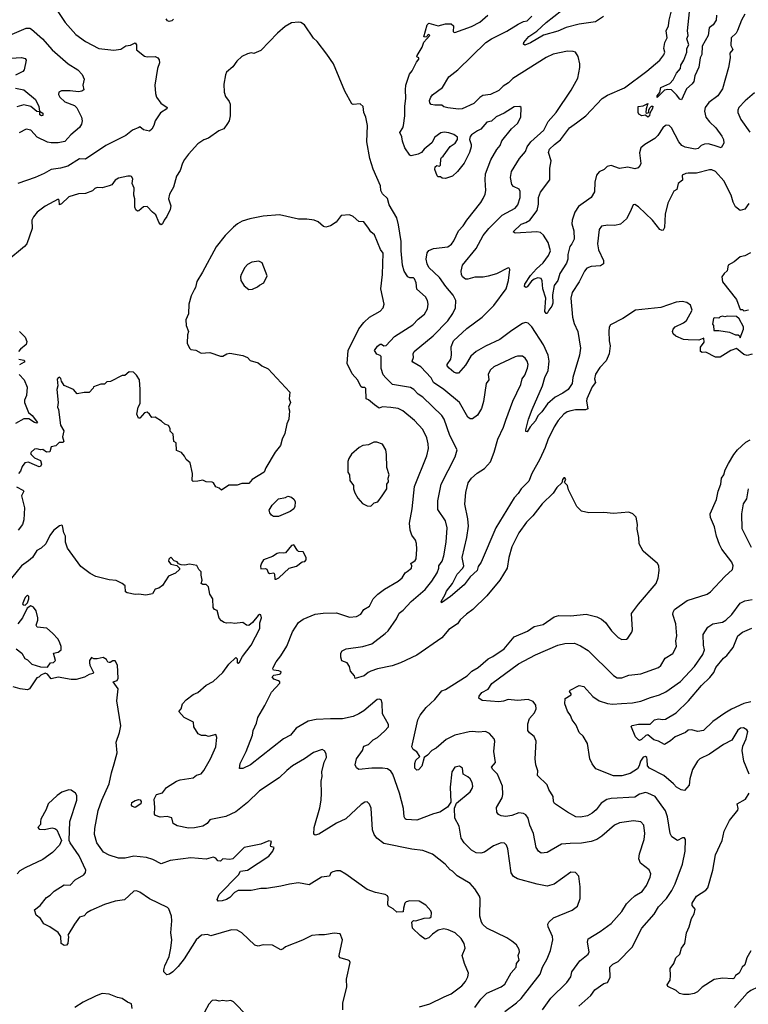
# Model space of a CAD drawing. Extents: x 1863118 to 1989590, y 394482 to 532474.
# Tile 200 of 215: x 1942510 to 1948663, y 502302 to 510618. Entities that reach past the tile are written whole.
import ezdxf

# ---------------------------------------------------------------- set-up
doc = ezdxf.new("R2010")
doc.units = 0

msp = doc.modelspace()

# ---------------------------------------------------------------- linework, layer by layer
at = {"layer": '0CON20XD'}
for points in [[(1942826, 510695), (1942894.6, 510594.6), (1942985, 510494.2), (1943065, 510434.3), (1943177.5, 510375), (1943305, 510360), (1943365, 510368.8), (1943405, 510396.7), (1943445, 510403.3), (1943485, 510422.5), (1943496.1, 510406.1), (1943495, 510362.5), (1943565, 510310), (1943585, 510303.8), (1943655, 510306.7), (1943677.5, 510295), (1943688.8, 510278.8), (1943691.2, 510255), (1943673.8, 510205), (1943652, 510065), (1943657.1, 509995), (1943666, 509965), (1943702.2, 509912.2), (1943756, 509875), (1943751.2, 509865), (1943698.3, 509831.7), (1943653.8, 509765), (1943643.3, 509725), (1943625.8, 509694.2), (1943605, 509677.5), (1943555, 509687.5), (1943525, 509712.5), (1943515, 509708.8), (1943462.5, 509685), (1943405, 509640), (1943236.7, 509555), (1943065, 509439.2), (1943015, 509441.4), (1942915, 509381.4), (1942855, 509363.3), (1942775, 509352.5), (1942715, 509318), (1942640, 509285), (1942495, 509235.8)], [(1948695, 507793.3), (1948655, 507781.2), (1948625, 507788.8), (1948565, 507840), (1948515, 507823.3), (1948425, 507768.8), (1948385, 507766.2), (1948305, 507810), (1948275, 507807.5), (1948260, 507815), (1948258.3, 507851.7), (1948290, 507895), (1948288.3, 507928.3), (1948245, 507910), (1948156.4, 507913.6), (1948115, 507917.5), (1948050, 507945), (1948030, 507965), (1948023, 507983), (1948030, 508005), (1948045, 508022.5), (1948115, 508057.5), (1948141.7, 508078.3), (1948190, 508165), (1948175, 508207.5), (1948145, 508230), (1948105, 508238.8), (1948055, 508231.2), (1947925, 508186.2), (1947710, 508165), (1947605, 508093.8), (1947500.5, 508039.5), (1947488.8, 508021.2), (1947485.8, 507985), (1947488.6, 507905), (1947497, 507863), (1947489.4, 507795), (1947463.6, 507736.4), (1947409.1, 507680.9), (1947372.2, 507625), (1947363.1, 507585), (1947373.5, 507555), (1947345, 507515.8), (1947299.4, 507415), (1947297.1, 507395), (1947308.3, 507331.7), (1947287.3, 507322.7), (1947205, 507322.5), (1947165, 507315.5), (1947134.7, 507305.3), (1947105, 507285.6), (1947057.4, 507232.6), (1947025, 507179.2), (1946970.6, 507069.4), (1946946.7, 507005), (1946902.2, 506905), (1946835.3, 506784.7), (1946809.5, 506720.5), (1946745.4, 506654.6), (1946720.9, 506615), (1946685, 506580), (1946531.5, 506325), (1946408.1, 506035), (1946381.3, 505998.7), (1946372.5, 505965), (1946315, 505911.4), (1946262.9, 505845), (1946148.8, 505745), (1946073, 505693), (1946070, 505705), (1946102.7, 505762.7), (1946115, 505790.8), (1946164.4, 505855), (1946204.5, 505935), (1946251.9, 505985), (1946260, 506005), (1946246.2, 506075), (1946286.9, 506245), (1946298.8, 506341.2), (1946293.3, 506403.3), (1946268.5, 506525), (1946278.9, 506625), (1946296.7, 506705), (1946325, 506745.7), (1946372.8, 506787.2), (1946435, 506828.1), (1946485, 506882.5), (1946517.9, 506965), (1946548.9, 507075), (1946594.4, 507175), (1946614.5, 507235.5), (1946675.6, 507395), (1946742.8, 507537.2), (1946754.4, 507585), (1946776.7, 507615), (1946799.4, 507675), (1946802.9, 507705), (1946795, 507733.3), (1946778, 507758), (1946755, 507775.7), (1946715, 507777.1), (1946695, 507771.4), (1946515, 507687.1), (1946485, 507661.2), (1946465.8, 507625), (1946471.9, 507575), (1946450.6, 507545), (1946425.5, 507394.5), (1946408.6, 507335), (1946375, 507278), (1946335, 507247.5), (1946315, 507245.8), (1946295, 507260), (1946225, 507385.7), (1946093.1, 507493.1), (1946004.4, 507555), (1945985, 507592.9), (1945898.6, 507685), (1945830, 507725), (1945824, 507735), (1945836, 507765), (1945834.2, 507795), (1945842, 507815), (1946003, 507947), (1946125, 508073.1), (1946168.9, 508135), (1946189.4, 508185), (1946193.3, 508245), (1946171.7, 508291.7), (1946107.5, 508365), (1946055, 508441.4), (1945964.6, 508524.6), (1945951.1, 508555), (1945943.8, 508595), (1945951.4, 508648.6), (1945965, 508669.2), (1946005, 508685.8), (1946125, 508700.6), (1946156.9, 508723.1), (1946175, 508748.8), (1946214.5, 508835.5), (1946255, 508878), (1946285, 508926), (1946404.3, 509075), (1946425, 509108.8), (1946441.4, 509145), (1946446.9, 509175), (1946440, 509265), (1946444.4, 509315), (1946489.4, 509435), (1946538.3, 509521.7), (1946567.1, 509555), (1946581.4, 509595), (1946663.8, 509695), (1946715, 509742), (1946740.8, 509795), (1946746.1, 509876.1), (1946733.6, 509883.6), (1946685, 509882), (1946600.3, 509829.7), (1946535, 509798.1), (1946495, 509760.6), (1946455, 509751.1), (1946405, 509694.2), (1946375, 509680), (1946325, 509646.7), (1946315, 509630), (1946310, 509605), (1946323.3, 509565), (1946322, 509545), (1946309.2, 509495), (1946262.5, 509405), (1946206, 509335), (1946165, 509296.2), (1946105, 509276.7), (1946078.3, 509278.3), (1946065, 509290), (1946045, 509290), (1946035, 509300), (1946017, 509353), (1946020, 509375), (1946033, 509387), (1946055, 509380), (1946065, 509390), (1946067, 509443), (1946072.5, 509455), (1946085.8, 509464.2), (1946145, 509546.2), (1946186.2, 509575), (1946206.7, 509605), (1946206.7, 509625), (1946175, 509648), (1946135, 509662.5), (1946095, 509667.1), (1946067.9, 509662.1), (1946015.6, 509624.4), (1945991.2, 509578.8), (1945926.1, 509523.9), (1945903.8, 509495), (1945875, 509482), (1945815, 509468.8), (1945805, 509473.8), (1945762.5, 509535), (1945741.8, 509591.8), (1945737.4, 509627.4), (1945720.8, 509665), (1945745, 509703.3), (1945750.8, 509725), (1945763.1, 509805), (1945763.1, 509885), (1945771.8, 509955), (1945767.3, 510025), (1945772.1, 510065), (1945802.2, 510157.8), (1945825, 510186.2), (1945860.8, 510259.2), (1945881.2, 510285), (1945880, 510295), (1945863.6, 510303.6), (1945866, 510315), (1945908.1, 510385), (1945922.9, 510427.1), (1945972.5, 510485), (1945965, 510492.5), (1945953.3, 510486.7), (1945945, 510470), (1945923.6, 510473.6), (1945950, 510575), (1945965, 510587.5), (1946045, 510566.7), (1946107, 510583), (1946155, 510583.3), (1946173.8, 510565), (1946171.2, 510515), (1946185, 510510.6), (1946325, 510560.8), (1946395, 510597.1), (1946463.1, 510656.9)], [(1948668.6, 509065), (1948633, 509017), (1948595, 509006), (1948555, 509036), (1948536, 509076), (1948519.5, 509135), (1948457.3, 509257.3), (1948385, 509335.6), (1948355, 509348.6), (1948335, 509350), (1948225, 509320.8), (1948155, 509321.2), (1948135, 509320), (1948103.8, 509306.2), (1948107, 509263), (1948070, 509235), (1948060, 509185), (1948035, 509170), (1947985, 509067.5), (1947962, 508975), (1947955.9, 508864.1), (1947945, 508840), (1947935, 508837.5), (1947917.5, 508845), (1947855, 508923.8), (1947735, 509036.7), (1947705, 509057.5), (1947690, 509055), (1947666.7, 508995), (1947633.8, 508936.2), (1947585, 508890), (1947535, 508880), (1947476.1, 508883.9), (1947423.3, 508875), (1947404.2, 508845), (1947389.4, 508725), (1947399.4, 508675), (1947440.8, 508585), (1947440, 508555), (1947415, 508540), (1947336.4, 508533.6), (1947299.3, 508520.7), (1947279.4, 508495), (1947235.6, 508405), (1947176.7, 508315), (1947163.7, 508266.3), (1947179.5, 508105), (1947192.6, 508052.6), (1947222.2, 507985), (1947245.6, 507845), (1947237.5, 507785), (1947181.9, 507595), (1947174.4, 507545), (1947142, 507495), (1947097.2, 507462.8), (1947031.5, 507428.5), (1946966.9, 507373.1), (1946918.6, 507305), (1946885, 507272.5), (1946865, 507228.8), (1946820.5, 507179.5), (1946795, 507137.5), (1946785, 507140), (1946783.8, 507155), (1946805.7, 507245), (1946838.1, 507325), (1946924.6, 507525), (1946945.4, 507595), (1946973.2, 507655), (1946982.3, 507735), (1946972.9, 507785), (1946935, 507872.5), (1946835, 508024.2), (1946805, 508055.7), (1946780.3, 508059.7), (1946755, 508051.4), (1946665, 507993.3), (1946565, 507916.5), (1946445, 507860.5), (1946365, 507814.5), (1946319.1, 507775), (1946275, 507701.4), (1946216.4, 507633.6), (1946195, 507633.3), (1946175, 507641.1), (1946136.5, 507675), (1946120.8, 507695), (1946120, 507705), (1946150.6, 507749.4), (1946155.9, 507785.9), (1946152.5, 507855), (1946174.4, 507905), (1946285, 508011.1), (1946415.7, 508105), (1946515.5, 508205), (1946617.5, 508345), (1946638.5, 508415), (1946648, 508508), (1946645, 508520), (1946635, 508522.5), (1946537.3, 508472.7), (1946465, 508451.1), (1946425, 508443.3), (1946355, 508441.9), (1946295, 508425.5), (1946275, 508427.8), (1946250.8, 508445), (1946241.4, 508465), (1946238, 508495), (1946250, 508545), (1946364.1, 508685.9), (1946423.8, 508796.2), (1946471.1, 508855), (1946585, 508965.6), (1946694.6, 509025.4), (1946716.9, 509055), (1946735.5, 509115), (1946737.6, 509167.6), (1946726.8, 509186.8), (1946679.1, 509209.1), (1946665, 509226.7), (1946653.5, 509285), (1946662.5, 509335), (1946732.2, 509445), (1946782.5, 509505), (1946796.4, 509545), (1946825.4, 509585), (1946936.9, 509685), (1946973.1, 509756.9), (1947040, 509835), (1947166.2, 510023.8), (1947222.9, 510125), (1947240, 510215), (1947239.2, 510245), (1947227.3, 510307.3), (1947205, 510342.5), (1947185, 510350), (1947135, 510351.4), (1947015, 510326.7), (1946955, 510299.4), (1946675, 510121.5), (1946639.1, 510085), (1946592.9, 510057.1), (1946555, 510019.2), (1946485, 509986.7), (1946421.7, 509978.3), (1946395, 509962), (1946345, 509910.6), (1946245.9, 509865.9), (1946215, 509863.5), (1946124.6, 509874.6), (1946093.2, 509883.2), (1946075, 509895.8), (1946015, 509895.5), (1945985, 509902.2), (1945973.1, 509915), (1945971.1, 509935), (1945980.9, 509965), (1945996.3, 509983.7), (1946080.8, 510045), (1946135, 510135.6), (1946210.5, 510195), (1946447.5, 510425), (1946495, 510456.5), (1946625, 510521.1), (1946720, 510580), (1946765, 510602.2), (1946795, 510608), (1946835, 510646.9)], [(1947230.2, 509039.8), (1947196.9, 508993.1), (1947174.4, 508925), (1947172.5, 508895), (1947188.5, 508835), (1947191.4, 508765), (1947173.8, 508726.2), (1947155, 508703.3), (1947139.5, 508635), (1947139.6, 508595), (1947129, 508561), (1947071.4, 508475), (1947054, 508415), (1947025, 508374.3), (1947009.1, 508295), (1947012.7, 508225), (1947005, 508198.6), (1946977.5, 508165), (1946965, 508137.5), (1946955, 508137.5), (1946945, 508152.5), (1946952.9, 508265), (1946928.5, 508345), (1946923.2, 508413.2), (1946915, 508432), (1946885, 508437.3), (1946855, 508425.4), (1946831.7, 508408.3), (1946795, 508362), (1946785, 508356), (1946774.5, 508365), (1946776.7, 508385), (1946825, 508457.5), (1946875, 508514.4), (1946930, 508565), (1946976.9, 508625), (1946992.9, 508665), (1946974.4, 508735), (1946935, 508798.6), (1946909.2, 508819.2), (1946877.2, 508827.2), (1946695.7, 508815.7), (1946678.8, 508825), (1946745, 508891.3), (1946785, 508904.7), (1946819.1, 508925), (1946881.5, 509005), (1946891.1, 509058.9), (1946890.9, 509115), (1946907.6, 509162.4), (1946986.7, 509265), (1946987.5, 509365), (1946997.9, 509425), (1946976.3, 509496.3), (1946984.2, 509525), (1947025.7, 509564.3), (1947078, 509602), (1947154.1, 509705.9), (1947212.7, 509747.3), (1947291.1, 509805), (1947428, 509952), (1947475, 509981.1), (1947618.3, 510041.7), (1947805, 510181.9), (1947915, 510277.1), (1947949.8, 510320.2), (1947958, 510345), (1947951.2, 510375), (1947958.1, 510425), (1947977.1, 510465), (1947969.2, 510525), (1947990, 510565), (1947995.5, 510615), (1948018.5, 510705)], [(1947441.4, 510645), (1947371.4, 510598.6), (1947235, 510580.4), (1947125, 510550.8), (1947055, 510521.8), (1946933.4, 510486.6), (1946825, 510423.3), (1946775, 510403.8), (1946765, 510410), (1946766.2, 510425), (1946808.6, 510475), (1946878.7, 510521.3), (1946955, 510595.5), (1947085.7, 510695)], [(1948634.3, 510665), (1948605.5, 510614.5), (1948573.2, 510526.8), (1948560, 510505), (1948520, 510465), (1948515, 510400), (1948532.5, 510365), (1948508.6, 510335), (1948509.4, 510295), (1948495.8, 510215), (1948445.8, 510035), (1948406.9, 509975), (1948330.9, 509919.1), (1948298.5, 509875), (1948293.5, 509845), (1948305.6, 509795), (1948336.9, 509755), (1948388.6, 509705), (1948440, 509635), (1948453.3, 509605), (1948455.6, 509574.4), (1948435, 509536.2), (1948374.6, 509554.6), (1948325, 509568.5), (1948292.8, 509567.2), (1948265, 509555.8), (1948239.3, 509530.7), (1948215, 509525.3), (1948130.2, 509540.2), (1948103.1, 509555), (1948075.6, 509585), (1948015, 509705.8), (1947995, 509724), (1947975, 509728), (1947965, 509724), (1947940.8, 509705), (1947899.2, 509640.8), (1947875.3, 509614.7), (1947790, 509565), (1947756.9, 509535), (1947744.5, 509494.5), (1947755.7, 509404.3), (1947750.9, 509389.1), (1947732.1, 509367.9), (1947705, 509357.8), (1947645, 509371.2), (1947575, 509360.8), (1947505, 509385.5), (1947471.2, 509378.8), (1947445, 509353.1), (1947405, 509333.6), (1947382.1, 509305), (1947367.5, 509245), (1947365.7, 509165), (1947335.8, 509115), (1947230.2, 509039.8)], [(1948393.8, 510655), (1948391.1, 510615), (1948365.7, 510575), (1948331.8, 510548.2), (1948324.1, 510485), (1948273.8, 510395), (1948269.5, 510325), (1948255.4, 510294.6), (1948245, 510216.7), (1948210.6, 510145), (1948204.2, 510095), (1948189.2, 510075), (1948140.8, 510035), (1948098.8, 509941.2), (1948085, 509946.2), (1948056.7, 509983.3), (1948015.4, 510025.4), (1947985, 510029.4), (1947955, 510021.4), (1947895, 509960), (1947894.4, 509975), (1947916.7, 510003.3), (1947923.8, 510045), (1948000.9, 510079.1), (1948029.2, 510110.8), (1948056.7, 510165), (1948091.9, 510205), (1948094.7, 510235), (1948119.3, 510275), (1948143.5, 510345), (1948144.5, 510375), (1948160.6, 510405), (1948144.3, 510455), (1948155.3, 510485), (1948151.2, 510525), (1948167.2, 510685)], [(1947413.1, 502916.9), (1947505, 502984.2), (1947594.3, 503085), (1947635, 503150.8), (1947667.1, 503185), (1947705, 503217.1), (1947767.5, 503255), (1947804.3, 503305), (1947835.8, 503375), (1947840, 503405), (1947826.9, 503436.9), (1947753.3, 503495), (1947739.3, 503529.3), (1947743.6, 503573.6), (1947784.2, 503694.2), (1947789.4, 503745), (1947780, 503815), (1947755, 503844.2), (1947695, 503851.9), (1947575.5, 503834.5), (1947533.9, 503816.1), (1947427.4, 503722.6), (1947385.4, 503694.6), (1947335, 503677.8), (1947255, 503663.6), (1947158.9, 503658.9), (1947085, 503653.3), (1946965, 503584.2), (1946915, 503578.8), (1946891.2, 503595), (1946872.9, 503625), (1946848.9, 503745), (1946818.1, 503815), (1946804.4, 503875), (1946785, 503902.5), (1946765, 503913.1), (1946725, 503917.5), (1946665, 503895.6), (1946615, 503886.7), (1946575, 503892.9), (1946553.8, 503905), (1946538.8, 503925), (1946536.2, 503965), (1946584.5, 504045.5), (1946589.4, 504075), (1946586.9, 504145), (1946545.8, 504245), (1946506.7, 504285), (1946495.6, 504305), (1946527.1, 504345), (1946514.3, 504435.7), (1946522, 504525), (1946518, 504545), (1946478.3, 504588.3), (1946445, 504605.8), (1946385, 504600), (1946335, 504606.4), (1946305, 504602.7), (1946185, 504574.4), (1946112.4, 504537.6), (1946027.5, 504465), (1945989.4, 504445), (1945955, 504406), (1945926.7, 504385), (1945905, 504313.3), (1945877, 504283), (1945865, 504278), (1945846, 504295), (1945845.8, 504334.2), (1945856.2, 504365), (1945890, 504395), (1945865, 504433.3), (1945833.8, 504455), (1945822, 504475), (1945871.4, 504705), (1945892.5, 504745), (1945942.2, 504807.8), (1946015, 504875.8), (1946075, 504948), (1946105, 504959.2), (1946290, 505075), (1946327.5, 505115), (1946383.1, 505146.9), (1946465, 505218.6), (1946505, 505238.6), (1946602.5, 505305), (1946685, 505405.8), (1946797.2, 505452.8), (1946855, 505492.5), (1946930.7, 505509.3), (1947025, 505574.2), (1947063.4, 505586.6), (1947165, 505582.2), (1947294.3, 505595.7), (1947385, 505574.3), (1947423.8, 505555), (1947457.6, 505527.6), (1947509.2, 505455), (1947565, 505400), (1947595, 505384), (1947635, 505386.7), (1947646.1, 505393.9), (1947678.8, 505445), (1947684, 505465), (1947676.7, 505603.3), (1947735, 505682.5), (1947883.8, 505855), (1947902, 505905), (1947911.2, 505965), (1947906.7, 506005), (1947897.5, 506025), (1947775, 506130), (1947740.5, 506190.5), (1947738.8, 506245), (1947723.9, 506316.1), (1947728.8, 506355), (1947723.3, 506385), (1947716.7, 506415), (1947687.5, 506445), (1947655, 506458.8), (1947525, 506446.2), (1947443.9, 506456.1), (1947316.4, 506453.6), (1947255, 506466.7), (1947215, 506507.5), (1947146.1, 506646.1), (1947135, 506682.5), (1947112.5, 506705), (1947110, 506715), (1947122.5, 506735), (1947115, 506747.5), (1947105, 506747.5), (1947093.3, 506735), (1947087.5, 506705), (1947045, 506666.2), (1947015, 506620), (1946921.4, 506528.6), (1946843.7, 506426.3), (1946790, 506375), (1946724.4, 506285), (1946665.6, 506165), (1946640.6, 506075), (1946625.7, 505985), (1946565.4, 505884.6), (1946455, 505752.5), (1946335.8, 505635), (1946282.6, 505597.4), (1946230.9, 505549.1), (1946206, 505514), (1946135, 505468.6), (1946073.7, 505396.4), (1945865, 505251.1), (1945724.6, 505185.4), (1945655, 505160), (1945532.5, 505135), (1945475, 505116.7), (1945452, 505105), (1945420, 505075), (1945343.3, 505053.3), (1945336.1, 505076.1), (1945303.8, 505115), (1945294, 505155), (1945275, 505186.7), (1945231.7, 505201.7), (1945221.4, 505235), (1945222.5, 505267.5), (1945234.1, 505285.9), (1945265.9, 505304.1), (1945406.6, 505323.4), (1945482.6, 505347.4), (1945597.4, 505432.6), (1945620.6, 505455), (1945692.6, 505557.4), (1945715.7, 505605), (1945749.2, 505630.8), (1945815, 505703.1), (1945933.1, 505805), (1945990.5, 505875), (1946034.7, 505945.3), (1946050, 505985), (1946050.5, 506005), (1946077.5, 506045), (1946091.4, 506088.6), (1946111.5, 506205), (1946118.9, 506325), (1946106.3, 506386.3), (1946041.7, 506481.7), (1946041.1, 506555), (1946070, 506695), (1946187.1, 506925), (1946204, 506985), (1946142.7, 507105), (1946093.3, 507245), (1946074.7, 507274.7), (1945915, 507430), (1945874.2, 507455), (1945838.1, 507495), (1945810.3, 507510.3), (1945658.1, 507538.1), (1945601.7, 507591.7), (1945579.4, 507619.4), (1945562.1, 507672.1), (1945562.8, 507772.8), (1945555, 507781.4), (1945525, 507792), (1945505.8, 507825), (1945530.2, 507859.8), (1945555, 507877.5), (1945565, 507878), (1945585, 507864.2), (1945605, 507867.5), (1945675, 507942.7), (1945829.1, 508040.9), (1945875, 508089.2), (1945928.5, 508131.5), (1945954.2, 508175), (1945958.6, 508215), (1945953.3, 508245), (1945936, 508276), (1945865, 508340.8), (1945858.4, 508395), (1945845, 508428.1), (1945835, 508438.5), (1945805, 508438.5), (1945787, 508447), (1945756.5, 508495), (1945743.9, 508545), (1945731.2, 508665), (1945730.9, 508745), (1945710, 508885), (1945694.4, 508945), (1945631.4, 509055), (1945615, 509106.7), (1945575, 509148), (1945559.2, 509175), (1945555.7, 509215), (1945494.2, 509355), (1945466, 509445), (1945442.9, 509585), (1945447.5, 509725), (1945433.8, 509795), (1945416.7, 509835), (1945411.2, 509885), (1945385, 509906), (1945325, 509901.2), (1945315, 509907.5), (1945254.4, 510014.4), (1945160, 510245), (1945105, 510326.7), (1945021.2, 510435), (1944991.2, 510461.2), (1944916.2, 510575), (1944885, 510593.8), (1944865, 510596), (1944805, 510591.2), (1944750.9, 510559.1), (1944685.8, 510504.2), (1944545, 510356.7), (1944486.4, 510333.6), (1944465, 510336.7), (1944435, 510330), (1944385, 510306.7), (1944343.2, 510266.8), (1944309.7, 510220.3), (1944257.5, 510175), (1944247, 510153), (1944233.9, 510073.9), (1944236.4, 510006.4), (1944248.3, 509968.3), (1944278.3, 509928.3), (1944286.7, 509905), (1944287, 509807), (1944277.5, 509765), (1944265, 509740), (1944233, 509697), (1944191.7, 509678.3), (1944103.6, 509616.4), (1944065, 509603.3), (1944015, 509570), (1943935, 509483.3), (1943902.6, 509437.4), (1943884.5, 509405.5), (1943865.8, 509345), (1943834.2, 509295), (1943807.9, 509202.1), (1943774.4, 509145.6), (1943766.1, 509106.1), (1943786.2, 509045), (1943781.2, 509015), (1943753.3, 508955), (1943730, 508925), (1943715.8, 508894.2), (1943705, 508886.7), (1943695, 508890), (1943685, 508906.7), (1943660.8, 508970.8), (1943631.7, 508991.7), (1943585, 509041.2), (1943555, 509038), (1943515, 509004), (1943505, 509001.2), (1943491.1, 509011.1), (1943483.1, 509035), (1943483.1, 509105), (1943474.2, 509135), (1943475.9, 509195.9), (1943460, 509235), (1943463.8, 509275), (1943455, 509292.5), (1943445, 509296.2), (1943422.9, 509297.1), (1943345, 509278.8), (1943317.3, 509262.7), (1943286.8, 509223.2), (1943265.8, 509214.2), (1943205, 509198.8), (1943165, 509200.8), (1943145, 509192.5), (1943125, 509172.9), (1943065, 509150.6), (1943005, 509147.1), (1942925, 509123.1), (1942861.7, 509061.7), (1942845, 509053.3), (1942843.9, 509093.9), (1942835, 509101.2), (1942725, 509042), (1942657.9, 508992.1), (1942625, 508953.8), (1942611.4, 508925), (1942614.2, 508854.2), (1942569.4, 508725), (1942548.9, 508701.1), (1942402, 508578)], [(1942445, 510495.7), (1942565, 510545.7), (1942595, 510545.7), (1942609.3, 510539.3), (1942701.4, 510455), (1942785, 510364.2), (1942918, 510245), (1943001.2, 510195), (1943036.7, 510155), (1943053.8, 510115), (1943042.5, 510065), (1943051.2, 510025), (1943035, 510014), (1943005, 510008.6), (1942935, 510016.9), (1942863.4, 510016.6), (1942841.2, 510005), (1942838, 509985), (1942848, 509965), (1942890, 509925), (1942971.9, 509891.9), (1942992.6, 509872.6), (1943031.4, 509795), (1943038.6, 509765), (1943031.9, 509735), (1943015, 509707.1), (1942940.6, 509645), (1942890.3, 509589.7), (1942835, 509576.8), (1942775, 509576.7), (1942745, 509584.7), (1942655.8, 509625), (1942605, 509684.2), (1942565, 509694.2), (1942505, 509661.4)], [(1943808.3, 510621.7), (1943795, 510607.5), (1943771.7, 510601.7), (1943757, 510607), (1943746.7, 510625)], [(1942345, 510288.7), (1942525, 510300), (1942555, 510290), (1942563.8, 510275), (1942548, 510195), (1942535, 510179.2), (1942475, 510149.4)], [(1942475, 510038.9), (1942545, 510025.6), (1942644.3, 509945), (1942670, 509885), (1942676.7, 509846.7), (1942705, 509828.8), (1942705, 509807.5), (1942695, 509806.2), (1942680, 509815), (1942680, 509840), (1942655, 509843.3), (1942605, 509884.6), (1942545, 509899.7), (1942485, 509883.1)], [(1948715, 509999.2), (1948637.4, 509932.6), (1948584.5, 509875.5), (1948575.8, 509855), (1948575.8, 509835), (1948600, 509775), (1948675, 509668)], [(1947815, 509793.8), (1947795, 509812.5), (1947765, 509806.7), (1947740, 509820), (1947733.9, 509833.9), (1947732, 509885), (1947775, 509890), (1947815, 509910), (1947800, 509865), (1947797.5, 509835), (1947805, 509827.5), (1947822.5, 509835), (1947823.6, 509856.4), (1947833.3, 509875), (1947845, 509886.7), (1947857.5, 509887.5), (1947855, 509867.5), (1947832.5, 509827.5), (1947830, 509805), (1947815, 509793.8)], [(1945781.7, 505958.3), (1945820, 505985), (1945822.5, 506005), (1945812, 506025), (1945849.1, 506050.9), (1945858.1, 506065), (1945864.3, 506145), (1945860.8, 506195), (1945852.7, 506222.7), (1945822, 506265), (1945807.5, 506305), (1945801.4, 506365), (1945823.6, 506486.4), (1945844.6, 506675.4), (1945948.9, 506935), (1945963.3, 506995), (1945960.5, 507035), (1945947.6, 507087.6), (1945915, 507157.5), (1945845, 507231.4), (1945745, 507314.3), (1945705, 507333.1), (1945643.6, 507343.6), (1945575, 507347.8), (1945545, 507337.1), (1945505, 507364.4), (1945456.9, 507406.9), (1945435, 507416), (1945432.9, 507502.9), (1945425, 507510), (1945401.2, 507511.2), (1945390.2, 507520.2), (1945364.4, 507574.4), (1945317.8, 507627.8), (1945274.4, 507715), (1945283.6, 507825), (1945375, 508008.1), (1945415, 508060.8), (1945465, 508105.8), (1945554.4, 508155.6), (1945578.8, 508185), (1945588.8, 508215), (1945558.9, 508345), (1945572.5, 508465), (1945578.1, 508645), (1945556.6, 508676.6), (1945505, 508800), (1945475, 508826.7), (1945455, 508858), (1945415, 508910), (1945375, 508914), (1945326.3, 508956.3), (1945295, 508968.5), (1945225, 508964.2), (1945181.7, 508908.3), (1945135, 508878), (1945095, 508866.2), (1945075, 508871.2), (1945029.7, 508909.7), (1944996.1, 508923.9), (1944935, 508934.2), (1944865, 508934.2), (1944705, 508970), (1944565, 508958.6), (1944454.4, 508935.6), (1944387.5, 508915), (1944350, 508895), (1944314.3, 508865.7), (1944245.7, 508794.3), (1944169.7, 508700.3), (1944054.2, 508485.8), (1944005, 508406.7), (1943994, 508355), (1943983.8, 508335), (1943957.5, 508285), (1943937.5, 508215), (1943936.1, 508133.9), (1943913.9, 508083.9), (1943916.2, 508035), (1943935.8, 507985), (1943926.2, 507955), (1943923.3, 507885), (1943942.5, 507845), (1943955, 507833.3), (1943995.9, 507825.9), (1944040.9, 507800.9), (1944115, 507806), (1944205, 507775.8), (1944225, 507777.1), (1944260, 507795), (1944285, 507800), (1944395, 507781.2), (1944433.6, 507763.6), (1944455, 507740), (1944525, 507718.8), (1944553.3, 507695), (1944609.1, 507669.1), (1944790.7, 507470.7), (1944786.2, 507415), (1944796.2, 507385), (1944781.2, 507345), (1944788, 507315), (1944781.4, 507245), (1944765.8, 507205), (1944748.3, 507121.7), (1944726, 507075), (1944712.5, 507022.5), (1944668, 506965), (1944587.3, 506832.7), (1944573.3, 506795), (1944472.5, 506735), (1944445, 506701.2), (1944385, 506699.2), (1944345, 506687.5), (1944275, 506685.8), (1944215, 506643.3), (1944195, 506661.2), (1944165, 506673.3), (1944145.6, 506705.6), (1944135, 506712.5), (1944085, 506714), (1944055, 506729.2), (1944015, 506719.2), (1943975, 506718), (1943965.9, 506725.9), (1943970, 506785), (1943950, 506875), (1943914.4, 506904.4), (1943901.7, 506931.7), (1943875, 506963.3), (1943835, 506980), (1943830, 507045), (1943812.5, 507055), (1943807, 507117), (1943781.7, 507141.7), (1943780, 507165), (1943765, 507190), (1943735, 507202.5), (1943708.3, 507228.3), (1943655, 507260), (1943625, 507257.5), (1943606.4, 507286.4), (1943585, 507302.5), (1943565, 507297.5), (1943525, 507252.5), (1943513, 507253), (1943500, 507285), (1943511.2, 507345), (1943526, 507375), (1943526.4, 507493.6), (1943522.5, 507575), (1943497.5, 507615), (1943471.7, 507641.7), (1943435, 507642.5), (1943397, 507613), (1943375, 507612.5), (1943277, 507563), (1943245, 507560), (1943225, 507540), (1943195, 507540), (1943133, 507517), (1943130, 507505), (1943095, 507470), (1943055, 507470), (1942995, 507456.7), (1942965, 507493.3), (1942885, 507527.5), (1942863.8, 507565), (1942858.3, 507588.3), (1942845, 507597.5), (1942835, 507592.5), (1942827, 507583), (1942831.2, 507525), (1942822.5, 507495), (1942834.2, 507385), (1942827.5, 507345), (1942838.1, 507325), (1942853.9, 507193.9), (1942881.6, 507145), (1942872.3, 507095), (1942882.8, 507055), (1942875, 507048.1), (1942844.3, 507045.7), (1942815, 507017.6), (1942775, 507010), (1942763.1, 506966.9), (1942735, 506965.5), (1942705, 506987.5), (1942685, 506985.8), (1942655, 506994.4), (1942635, 506989.4), (1942606.2, 506965), (1942601.2, 506955), (1942605.8, 506945), (1942635, 506917.3), (1942685, 506894.7), (1942695, 506864), (1942686.7, 506843.3), (1942675, 506841.7), (1942615, 506867.6), (1942585, 506881.2), (1942554.4, 506875), (1942530, 506845), (1942517.1, 506805), (1942500, 506785)], [(1948681.5, 508648.5), (1948635, 508624), (1948595, 508616), (1948545, 508572), (1948493.3, 508545), (1948485, 508497.5), (1948460, 508475), (1948441.2, 508445), (1948446.7, 508405), (1948563.3, 508255), (1948595, 508170), (1948615, 508170), (1948625, 508160), (1948665, 508167.5)], [(1944445, 508340), (1944475, 508343.3), (1944518.3, 508361.7), (1944535, 508376.7), (1944572.5, 508395), (1944600, 508455), (1944557.5, 508565), (1944529.3, 508579.3), (1944470.7, 508569.3), (1944435, 508550), (1944412.5, 508525), (1944378.8, 508465), (1944373.8, 508445), (1944376, 508415), (1944405, 508370), (1944445, 508340)], [(1948595, 507930), (1948622.5, 508005), (1948622.5, 508025), (1948585, 508090), (1948565, 508110), (1948485, 508112.5), (1948465, 508107.5), (1948445, 508112.5), (1948425, 508107.5), (1948415, 508097.5), (1948375, 508100), (1948370, 508095), (1948360, 508045), (1948370, 508035), (1948371.7, 507991.7), (1948415, 507992.5), (1948505, 507980), (1948555, 507957.5), (1948577, 507957), (1948588.3, 507948.3), (1948595, 507930)], [(1942507.5, 507985), (1942555, 507935.7), (1942568.6, 507898.6), (1942564.3, 507875), (1942515.6, 507835), (1942500.6, 507815)], [(1942501.1, 507751.1), (1942543.6, 507743.6), (1942554.3, 507735), (1942547.5, 507725), (1942508.2, 507701.8)], [(1942505, 507622), (1942546.9, 507575), (1942571.5, 507515), (1942566.2, 507443.8), (1942550, 507405), (1942551.2, 507385), (1942585, 507300), (1942616.2, 507276.2), (1942660.6, 507215), (1942655, 507209.4), (1942636, 507215), (1942587.6, 507247.6), (1942543.9, 507246.1), (1942475, 507208.6)], [(1947964.5, 503935), (1947876.3, 504056.4), (1947816.1, 504086.1), (1947795, 504090), (1947745, 504077.1), (1947705, 504052.1), (1947505, 504038.8), (1947469.2, 504030.8), (1947420.5, 503999.5), (1947378.1, 503945), (1947344.2, 503915), (1947305, 503893.3), (1947245, 503883.1), (1947205.7, 503885.7), (1947135, 503924), (1947027.7, 503997.7), (1947018.8, 504015), (1947015.9, 504055.9), (1946980, 504115), (1946964.2, 504154.2), (1946883.3, 504235), (1946886.2, 504275), (1946870, 504325), (1946863.3, 504375), (1946871.4, 504525), (1946855.8, 504565), (1946815.8, 504595.8), (1946801.2, 504615), (1946800.5, 504670.5), (1946814, 504715), (1946857.2, 504762.8), (1946871.4, 504798.6), (1946869.2, 504829.2), (1946845, 504860), (1946805, 504875.5), (1946715, 504868.1), (1946635, 504877.5), (1946595, 504861.4), (1946555, 504857.1), (1946415, 504867.5), (1946387, 504887), (1946390, 504905), (1946412, 504935), (1946465, 504962.9), (1946498.3, 505011.7), (1946722.4, 505177.6), (1946865, 505254.5), (1947055, 505334.4), (1947115, 505349.4), (1947195, 505351.4), (1947245, 505330.8), (1947309.7, 505289.7), (1947525, 505078), (1947555, 505060), (1947595, 505058.6), (1947655, 505082.9), (1947755, 505094.3), (1947905, 505145.8), (1947925, 505162), (1947962.5, 505225), (1948025.8, 505265), (1948055.6, 505324.4), (1948051.7, 505371.7), (1948061.1, 505415), (1948052.5, 505515), (1948025.7, 505595), (1948028.6, 505615), (1948040, 505635), (1948146.4, 505713.6), (1948315.4, 505764.6), (1948343.6, 505786.4), (1948466, 505915), (1948531.2, 505975), (1948535.7, 506005), (1948524.3, 506035), (1948440, 506145), (1948419.1, 506185), (1948394.5, 506255), (1948379.1, 506335), (1948345, 506413.8), (1948340.5, 506445), (1948396, 506564), (1948407.5, 506635), (1948430.9, 506695), (1948437.3, 506745), (1948457.5, 506775), (1948468.9, 506815), (1948495, 506870), (1948540, 506945), (1948571.9, 506985), (1948641.4, 507048.6), (1948679.3, 507070.7)], [(1945475, 506510), (1945503.9, 506536.1), (1945533, 506547), (1945570, 506595), (1945610, 506655), (1945611.2, 506695), (1945625.7, 506715), (1945621.2, 506745), (1945628.8, 506775), (1945610, 506835), (1945608, 506945), (1945601.2, 506985), (1945575, 507032.5), (1945525, 507049.2), (1945501.7, 507048.3), (1945455, 507027.1), (1945407.7, 507022.3), (1945375.7, 507004.3), (1945311.2, 506948.8), (1945288.3, 506911.7), (1945280, 506885), (1945280, 506795), (1945296.2, 506775), (1945298, 506725), (1945328.8, 506685), (1945328.8, 506655), (1945340.5, 506620.5), (1945366.4, 506576.4), (1945405, 506532.5), (1945443, 506513), (1945475, 506510)], [(1942481.5, 506671.5), (1942536.7, 506645), (1942543.3, 506635), (1942526.2, 506595), (1942550, 506495), (1942545.7, 506394.3), (1942532, 506355), (1942497.5, 506305)], [(1948690.2, 506160.2), (1948612.5, 506317.5), (1948610, 506445), (1948622.6, 506527.4), (1948650.3, 506569.7), (1948665.7, 506655)], [(1944695, 506421.2), (1944652.7, 506422.7), (1944635, 506432.5), (1944621.7, 506451.7), (1944616.7, 506475), (1944641.7, 506518.3), (1944695, 506570), (1944755, 506582.5), (1944775, 506592.5), (1944806.1, 506586.1), (1944826.4, 506566.4), (1944837.5, 506545), (1944833.3, 506505), (1944825, 506487.5), (1944795, 506463.8), (1944695, 506421.2)], [(1946354.4, 502275), (1946403.6, 502346.4), (1946455, 502396.9), (1946575, 502449.5), (1946607.1, 502472.9), (1946661.2, 502568.8), (1946703.1, 502615), (1946706.7, 502645), (1946727.1, 502675), (1946720, 502715), (1946731.1, 502745), (1946728.6, 502765), (1946704.2, 502805), (1946665, 502835.8), (1946625, 502862.9), (1946455, 502945.8), (1946420.8, 502975), (1946409.2, 502995), (1946396, 503045), (1946398.8, 503195), (1946393.8, 503215), (1946355, 503277.5), (1946313, 503323), (1946205, 503387.5), (1946165, 503427.5), (1946145, 503437.5), (1946103.9, 503483.9), (1945995, 503570), (1945915, 503600), (1945822.3, 503612.3), (1945585, 503660), (1945524.6, 503704.6), (1945504.3, 503735), (1945490.6, 503775), (1945478.3, 503958.3), (1945465, 503992.5), (1945445, 504011.2), (1945425, 504008.8), (1945395, 503988.8), (1945265, 503869.2), (1945185, 503832.9), (1945035, 503740), (1945005, 503730), (1944995, 503737.5), (1944995.8, 503795), (1945045, 503962.5), (1945055.6, 504025), (1945059.5, 504085), (1945054.4, 504185), (1945064.2, 504225), (1945062.5, 504265), (1945081.8, 504348.2), (1945100.8, 504385), (1945098.3, 504418.3), (1945085, 504443.3), (1945065, 504453.8), (1944991.7, 504428.3), (1944915, 504374.2), (1944815, 504315.8), (1944765, 504277.5), (1944702, 504215), (1944535, 504105.7), (1944433.7, 504006.3), (1944335, 503928.6), (1944250.7, 503889.3), (1944125, 503863.8), (1944115, 503858.8), (1944092.5, 503827.5), (1944055, 503807.1), (1943985, 503792.2), (1943935, 503788.9), (1943838.3, 503808.3), (1943805, 503827.5), (1943795, 503876.2), (1943755, 503886.9), (1943695, 503881.4), (1943656.7, 503895), (1943648, 503908), (1943650, 503965), (1943646, 504035), (1943665.8, 504074.2), (1943715, 504088.6), (1943748.5, 504131.5), (1943834.6, 504185.4), (1943865, 504197.5), (1943975, 504215.7), (1944002.5, 504237.5), (1944041.7, 504248.3), (1944065, 504276.2), (1944120.8, 504375), (1944165.6, 504475), (1944173.3, 504555), (1944165, 504580), (1944105, 504562.5), (1944083, 504573), (1944045, 504571.2), (1944016.4, 504586.4), (1943980, 504645), (1943976.2, 504685), (1943900, 504725), (1943853.3, 504775), (1943873.6, 504796.4), (1943885, 504840), (1943915, 504874), (1943975, 504918), (1944015, 504934), (1944085, 504997.1), (1944145, 505028), (1944224.2, 505105), (1944276.3, 505173.7), (1944335, 505230), (1944345, 505220), (1944347, 505187), (1944355, 505184), (1944365, 505192.5), (1944390.7, 505239.3), (1944463.9, 505336.1), (1944538.8, 505475), (1944537.5, 505525), (1944550.8, 505565), (1944545, 505592.5), (1944535, 505593.8), (1944525, 505586.2), (1944475, 505526.7), (1944445, 505501.2), (1944425, 505503.3), (1944395, 505527.5), (1944325, 505516.7), (1944293.6, 505523.6), (1944255, 505520), (1944236.4, 505526.4), (1944215, 505540), (1944194.1, 505564.1), (1944178.3, 505628.3), (1944155, 505637.5), (1944142.3, 505652.3), (1944140, 505725), (1944115.8, 505765), (1944105, 505826.7), (1944085, 505846.7), (1944055, 505847.5), (1944043.3, 505855), (1944050, 505885), (1944041.2, 505925), (1944043.3, 505955), (1944023.2, 505973.2), (1944006.6, 506006.6), (1943945, 506019.2), (1943905, 506010), (1943873, 506013), (1943851.7, 506021.7), (1943838.3, 506038.3), (1943815, 506047.5), (1943785, 506077.5), (1943769.3, 506060.7), (1943766.7, 506045), (1943785, 506020), (1943837.5, 506007.5), (1943860, 505985), (1943860, 505975), (1943825, 505943.3), (1943765, 505917.5), (1943715, 505840), (1943685, 505816.7), (1943655, 505806.7), (1943630.5, 505769.5), (1943575, 505756.7), (1943515, 505766.7), (1943484.1, 505764.1), (1943417.7, 505777.7), (1943404, 505785), (1943399.2, 505835), (1943375, 505856.2), (1943325, 505882), (1943265, 505886.2), (1943152.5, 505915), (1943105, 505941.2), (1943025, 506000), (1942913.8, 506155), (1942896.2, 506205), (1942897.5, 506255), (1942882, 506285), (1942871.7, 506341.7), (1942865, 506347.5), (1942845, 506342.5), (1942795, 506303.3), (1942765, 506260), (1942730.3, 506189.7), (1942690, 506155), (1942654.6, 506135.4), (1942617.8, 506075), (1942584, 506046), (1942524.3, 506005.7), (1942439.7, 505900.3)], [(1944675, 505892), (1944699.2, 505905), (1944785, 505985.8), (1944847.7, 506002.3), (1944895, 506037.5), (1944917, 506043), (1944930, 506055), (1944930, 506075), (1944903, 506123), (1944865, 506126.7), (1944855, 506133.3), (1944825, 506181.2), (1944805, 506177.1), (1944755, 506116), (1944735, 506111.2), (1944705, 506116.2), (1944685, 506110), (1944645, 506084), (1944570, 506055), (1944551.7, 506028.3), (1944543, 506003), (1944545, 505980), (1944585, 505983.3), (1944598.3, 505978.3), (1944609.3, 505949.3), (1944620.7, 505940.7), (1944655, 505946.7), (1944661.2, 505935), (1944663.8, 505893.8), (1944675, 505892)], [(1946608.3, 502241.7), (1946705, 502313.3), (1946745, 502351.9), (1946904.3, 502555), (1946924.5, 502615), (1946964.3, 502685), (1946993.1, 502755), (1947011.4, 502845), (1947008.6, 502875), (1946972.5, 502955), (1946971.2, 502978.8), (1946978.8, 502995), (1947018.9, 503031.1), (1947175, 503096), (1947220.5, 503129.5), (1947242, 503195), (1947244, 503295), (1947231.2, 503385), (1947202.5, 503415), (1947165, 503417.5), (1947023.1, 503316.9), (1946965, 503298.5), (1946880, 503315), (1946715, 503361.5), (1946680.6, 503380.6), (1946661.1, 503411.1), (1946631.9, 503615), (1946622, 503645), (1946605, 503662), (1946575, 503665.8), (1946511.2, 503641.2), (1946434.4, 503585.6), (1946405, 503578.9), (1946365, 503582.2), (1946325, 503604.3), (1946264.2, 503665), (1946238.1, 503705), (1946221.9, 503805), (1946183.6, 503875), (1946181.7, 503958.3), (1946200, 504000), (1946313.4, 504096.6), (1946331.4, 504125), (1946335.6, 504145), (1946330, 504175), (1946314.4, 504205), (1946295, 504224.3), (1946256.2, 504245), (1946248.8, 504295), (1946225, 504314.3), (1946185.5, 504304.5), (1946160.8, 504265), (1946145.8, 504135), (1946150.7, 504009.3), (1946124.2, 503965.8), (1946056.8, 503923.2), (1946005, 503909.4), (1945865, 503855.7), (1945775, 503861.2), (1945765, 503867.5), (1945756.7, 503885), (1945750, 503955), (1945717.5, 504085), (1945661.1, 504245), (1945645, 504271.4), (1945615, 504289.5), (1945575, 504295.5), (1945485, 504295.6), (1945375, 504286), (1945355, 504300), (1945344.1, 504324.1), (1945353.7, 504376.3), (1945405.8, 504445), (1945417.3, 504482.7), (1945455, 504495.6), (1945494.6, 504535.4), (1945532, 504555), (1945592.1, 504607.9), (1945623.8, 504645), (1945623.8, 504665), (1945574.3, 504754.3), (1945571.2, 504845), (1945563, 504873), (1945545, 504880), (1945527.5, 504875), (1945415, 504780.8), (1945375, 504754.3), (1945325, 504731.4), (1945235, 504713.3), (1945135, 504713.3), (1945013.4, 504706.6), (1944945, 504691.9), (1944845.8, 504635), (1944798, 504575), (1944738.6, 504545), (1944458.8, 504325), (1944395, 504292), (1944365, 504292.5), (1944372.5, 504335), (1944423.6, 504436.4), (1944476.5, 504575), (1944482.5, 504615), (1944510, 504675), (1944521.4, 504725), (1944580, 504825), (1944635, 504938.8), (1944706.2, 505015), (1944706.2, 505025), (1944696, 505035), (1944655, 505048.1), (1944641.9, 505068.1), (1944655, 505081.4), (1944705, 505090), (1944713.8, 505095), (1944718.8, 505108.8), (1944698.3, 505118.3), (1944653.8, 505123.8), (1944647.5, 505135), (1944650, 505145), (1944676, 505195), (1944715.5, 505244.5), (1944765, 505326.2), (1944815, 505448.8), (1944863.6, 505526.4), (1944905, 505555.7), (1945005, 505595.7), (1945073.4, 505606.6), (1945185, 505608.6), (1945295, 505571.4), (1945355, 505575.8), (1945392.1, 505597.9), (1945417.1, 505635), (1945464.3, 505665), (1945494.6, 505725.4), (1945535, 505765.8), (1945591.3, 505808.7), (1945705, 505874.2), (1945740, 505905), (1945764.4, 505945), (1945781.7, 505958.3)], [(1942555, 505672.5), (1942576.2, 505693.8), (1942586.2, 505725), (1942586.7, 505746.7), (1942575, 505757.5), (1942555, 505737.5), (1942533.8, 505685), (1942540, 505675), (1942555, 505672.5)], [(1948670.6, 504245), (1948625.6, 504355), (1948612.5, 504445), (1948617.3, 504482.7), (1948645, 504542.5), (1948658.8, 504605), (1948651.2, 504621.2), (1948623.9, 504636.1), (1948597.5, 504635), (1948575, 504618), (1948525, 504534), (1948455, 504495.6), (1948335, 504413.3), (1948255.3, 504374.7), (1948233.1, 504355), (1948191.5, 504285), (1948170, 504205), (1948165, 504152.5), (1948125, 504107.5), (1948095, 504113.8), (1948056.2, 504135), (1948032.5, 504165), (1947950.6, 504235), (1947827.5, 504295), (1947813.1, 504315), (1947810.5, 504370.5), (1947805.8, 504385.8), (1947795, 504393.8), (1947775, 504388.8), (1947752.5, 504355), (1947742, 504315), (1947728.5, 504291.5), (1947665, 504252.2), (1947595, 504232.5), (1947525, 504231.1), (1947375, 504291.2), (1947345, 504332.5), (1947325.9, 504375.9), (1947304.2, 504505), (1947267.3, 504567.3), (1947235, 504596.7), (1947210.3, 504660.3), (1947176.2, 504705), (1947161.2, 504741.2), (1947135, 504777.5), (1947115, 504840), (1947116.4, 504883.6), (1947167.5, 504915), (1947167.5, 504925), (1947153.6, 504943.6), (1947160, 504955), (1947235, 504993.8), (1947275, 504986.2), (1947350.2, 504900.2), (1947405, 504864.3), (1947475, 504842.2), (1947515, 504837.8), (1947591.5, 504841.5), (1947685, 504848.5), (1947755, 504862.2), (1947836.2, 504893.8), (1947914.6, 504915.4), (1947968.1, 504941.9), (1948090.9, 505029.1), (1948209.4, 505155), (1948280.4, 505255), (1948292.1, 505295), (1948283.8, 505335), (1948282.9, 505425), (1948321.7, 505488.3), (1948364.5, 505515.5), (1948445, 505529.1), (1948472.9, 505545), (1948523.1, 505595), (1948595, 505689.2), (1948635, 505708.6), (1948695, 505721.5)], [(1942480, 505305), (1942526.4, 505266.4), (1942551.7, 505221.7), (1942575, 505210), (1942612.5, 505175), (1942685, 505152.5), (1942745, 505150), (1942770, 505185), (1942795, 505190), (1942812.5, 505205), (1942793.8, 505266.2), (1942833.3, 505276.7), (1942860, 505295), (1942860, 505325), (1942850, 505355), (1942833.3, 505385), (1942787.7, 505437.7), (1942738.8, 505478.8), (1942657, 505487), (1942650, 505505), (1942663.3, 505545), (1942663.8, 505565), (1942650, 505625), (1942625, 505656.7), (1942605, 505666.7), (1942573.3, 505646.7), (1942533.8, 505565), (1942494.4, 505515.6)], [(1948685.5, 504855.5), (1948625, 504841.8), (1948521.4, 504795), (1948465, 504760.9), (1948365, 504689.2), (1948285, 504614.4), (1948236.4, 504606.4), (1948185, 504619.2), (1948155, 504616), (1948132, 504598), (1948045, 504560), (1948005, 504525.8), (1947955, 504496.2), (1947904.1, 504524.1), (1947865, 504536.2), (1947815, 504576.7), (1947797, 504573), (1947762.7, 504537.3), (1947745, 504531.2), (1947735, 504536.2), (1947710.3, 504560.3), (1947673, 504647), (1947683.6, 504656.4), (1947735, 504666.7), (1947835, 504668), (1947872, 504705), (1947905, 504713.5), (1947938.3, 504708.3), (1947965, 504711.4), (1948055.4, 504764.6), (1948158.9, 504865), (1948266.8, 504993.2), (1948338.1, 505061.9), (1948370.9, 505105), (1948390, 505145), (1948454, 505226), (1948482, 505248), (1948534.3, 505315), (1948575.5, 505415), (1948613.9, 505446.1), (1948692.4, 505477.6)], [(1945885, 502280.6), (1945975, 502305.7), (1946095, 502365.8), (1946155, 502389.2), (1946243.4, 502456.6), (1946274, 502495), (1946295.7, 502535), (1946299.2, 502565), (1946267.5, 502645), (1946248, 502715), (1946272.5, 502775), (1946264.2, 502815), (1946238.3, 502858.3), (1946186.4, 502906.4), (1946128.3, 502931.7), (1946090.8, 502939.2), (1946045, 502928.8), (1945995, 502893.3), (1945965, 502862.5), (1945933, 502853), (1945892.3, 502882.3), (1945827.5, 502945), (1945822.5, 502995), (1945835, 503010), (1945855, 503007.5), (1945925, 503030), (1945975, 503032.5), (1945985, 503040), (1945987, 503073), (1945980.7, 503090.7), (1945938.8, 503138.8), (1945882.3, 503172.3), (1945805, 503176.7), (1945775, 503167.5), (1945763, 503157), (1945750, 503115), (1945748.3, 503081.7), (1945695, 503080), (1945665, 503107.5), (1945625, 503130), (1945620, 503145), (1945622.5, 503205), (1945615, 503217.5), (1945595, 503228.8), (1945515.8, 503245.8), (1945445, 503270.8), (1945265, 503401.2), (1945215, 503428), (1945185, 503430), (1945155, 503421.2), (1945138.3, 503411.7), (1945125.5, 503384.5), (1945060, 503375), (1944955, 503312), (1944865, 503327.1), (1944787.3, 503317.3), (1944715, 503300.5), (1944595, 503280.5), (1944545, 503280), (1944465, 503262.2), (1944355, 503262.5), (1944323.5, 503246.5), (1944285.4, 503204.6), (1944255, 503187.5), (1944220, 503175), (1944185, 503173.8), (1944177, 503187), (1944195, 503228.8), (1944356.2, 503395), (1944374, 503426), (1944435, 503435.8), (1944615, 503554), (1944646.2, 503595), (1944657.5, 503625), (1944630, 503635), (1944627.5, 503645), (1944637, 503677), (1944615, 503683.3), (1944546.1, 503653.9), (1944405, 503626.7), (1944309.5, 503530.5), (1944285, 503526), (1944225, 503530), (1944205, 503511.2), (1944184, 503514), (1944165, 503536), (1944145, 503544), (1944085, 503528), (1943955, 503539.2), (1943780, 503515), (1943705, 503488.8), (1943635, 503524.2), (1943580.9, 503540.9), (1943475, 503552.5), (1943400, 503535), (1943345, 503535.6), (1943265, 503560), (1943217.3, 503587.3), (1943160.4, 503665), (1943141.8, 503735), (1943143.5, 503786.5), (1943172.7, 503937.3), (1943202.7, 504025), (1943266.2, 504165), (1943284.2, 504255.8), (1943308.6, 504331.4), (1943332.5, 504425), (1943324, 504515), (1943352.4, 504597.6), (1943363.3, 504655), (1943330.6, 504865), (1943340, 504965), (1943300, 505025), (1943332.3, 505037.7), (1943341.2, 505055), (1943336.4, 505166.4), (1943315, 505202.5), (1943295, 505202.5), (1943275, 505187.5), (1943265, 505187.5), (1943255, 505192.5), (1943243.9, 505213.9), (1943215, 505230), (1943165, 505220), (1943135, 505220), (1943115, 505230), (1943100, 505205), (1943100, 505185), (1943102.5, 505165), (1943132.5, 505105), (1943130, 505095), (1943095, 505086.7), (1943056.1, 505063.9), (1942986.4, 505046.4), (1942945, 505046), (1942835, 505066), (1942775, 505050), (1942745, 505090), (1942725, 505097.5), (1942687.5, 505082.5), (1942670, 505065), (1942655, 505060), (1942593.6, 504966.4), (1942575, 504958.8), (1942512.5, 504965)], [(1942512.5, 504965), (1942455, 504982.5)], [(1945240, 502255), (1945238.8, 502315), (1945273, 502447), (1945270, 502515), (1945300, 502655), (1945295, 502667.5), (1945283.6, 502673.6), (1945217.5, 502695), (1945206.7, 502705), (1945206.7, 502715), (1945236, 502845), (1945215, 502896.7), (1945165, 502903.3), (1945085, 502887.5), (1945035, 502889.4), (1944977.3, 502882.7), (1944896.8, 502843.2), (1944755, 502788), (1944735, 502770), (1944715, 502762.5), (1944645, 502800), (1944565, 502803.3), (1944525, 502793.3), (1944495, 502801.2), (1944386.6, 502906.6), (1944345, 502928.6), (1944298.8, 502931.2), (1944125, 502880), (1944095, 502890), (1944045, 502886.2), (1944000, 502845), (1943899.2, 502685), (1943849.3, 502620.7), (1943803.8, 502575), (1943775, 502556), (1943751.7, 502551.7), (1943726.7, 502575), (1943727.7, 502592.3), (1943735, 502626.7), (1943771.8, 502705), (1943785.6, 502775), (1943794.5, 502845), (1943786.7, 502905), (1943793.6, 503006.4), (1943790.5, 503045), (1943768.1, 503108.1), (1943759.1, 503119.1), (1943605, 503193.1), (1943525, 503250), (1943495, 503259.2), (1943473.2, 503256.8), (1943395, 503184.2), (1943315, 503172), (1943225, 503144.4), (1943110, 503095), (1943076.1, 503073.9), (1943055, 503047.5), (1943015, 503036.7), (1942971.2, 502978.8), (1942917.5, 502885), (1942922.5, 502875), (1942917.5, 502815), (1942905, 502802.5), (1942885, 502797.5), (1942860, 502815), (1942857.5, 502875), (1942835, 502907.5), (1942765, 502956.7), (1942712.3, 502982.3), (1942685.8, 503025.8), (1942647.5, 503055), (1942635, 503100), (1942683, 503137), (1942735, 503203.8), (1942766.8, 503223.2), (1942801.7, 503258.3), (1942885, 503311.2), (1942935, 503306.7), (1942978.3, 503351.7), (1943050, 503395), (1943064.2, 503415), (1943067.5, 503435), (1943012.2, 503555), (1942935.8, 503665), (1942928, 503685), (1942933.6, 503846.4), (1942991.9, 504025), (1942990.8, 504065), (1942980, 504085), (1942945, 504111.2), (1942925, 504112.5), (1942865, 504092.5), (1942826.2, 504065), (1942749.2, 503995), (1942734.3, 503945.7), (1942688.8, 503865), (1942686.4, 503843.6), (1942685, 503820), (1942662.5, 503795), (1942675, 503780), (1942715, 503776.7), (1942785, 503791.4), (1942805, 503787.1), (1942822, 503775), (1942863.8, 503685), (1942846.2, 503645), (1942786, 503585), (1942704.5, 503525.5), (1942555, 503454), (1942510.8, 503429.2), (1942487.5, 503405)], [(1948685, 502752.9), (1948652.2, 502695), (1948635, 502636.2), (1948610.8, 502615), (1948585.5, 502565), (1948555.8, 502545), (1948545, 502523.8), (1948532.3, 502517.7), (1948445, 502521.2), (1948375, 502511.2), (1948273.2, 502446.8), (1948235, 502406.2), (1948207.4, 502392.6), (1948165, 502383.2), (1948115, 502384.5), (1948082.4, 502392.4), (1948055, 502417.5), (1947985, 502452.5), (1947977.5, 502465), (1948003.3, 502505), (1948007.5, 502545), (1948003.3, 502605), (1948035, 502647.5), (1948051.2, 502695), (1948084.1, 502725.9), (1948100, 502775), (1948126.9, 502815), (1948140.5, 502905), (1948164.4, 502955), (1948184.5, 503025.5), (1948206.9, 503065), (1948215.9, 503105.9), (1948188.8, 503135), (1948188.8, 503155), (1948225, 503215.7), (1948304, 503265), (1948320.8, 503285), (1948362.5, 503435), (1948385.5, 503564.5), (1948442, 503685), (1948460, 503765), (1948505, 503853.8), (1948575, 503940), (1948578.1, 503955), (1948570, 503995), (1948640, 504035), (1948671.3, 504085)], [(1943485, 503963.3), (1943461.7, 503971.7), (1943453.8, 503985), (1943456.7, 504005), (1943485, 504023.8), (1943515, 504031.2), (1943528.3, 504028.3), (1943536.7, 504015), (1943533.3, 503995), (1943485, 503963.3)], [(1947232, 502285), (1947334.4, 502375), (1947367.5, 502425), (1947443.4, 502476.6), (1947474.4, 502485.6), (1947498, 502528), (1947495, 502616), (1947519.8, 502640.2), (1947565, 502662), (1947681.2, 502785), (1947764.2, 502945), (1947867.8, 503062.2), (1947906.3, 503123.7), (1947973.3, 503195), (1948017.6, 503262.4), (1948045, 503318.8), (1948107.5, 503485), (1948131.1, 503595), (1948134.1, 503694.1), (1948125, 503706.7), (1948108, 503708), (1948065, 503685.8), (1948018, 503715), (1948004.4, 503745), (1947981.5, 503885), (1947964.5, 503935)], [(1946925, 502254.2), (1946995.4, 502354.6), (1947130.8, 502485), (1947165.6, 502535), (1947171.9, 502575), (1947240.7, 502669.3), (1947310, 502725), (1947318.2, 502745), (1947304.2, 502825.8), (1947311.2, 502855), (1947413.1, 502916.9)], [(1943460.8, 502265), (1943455, 502306.7), (1943418.8, 502318.8), (1943375, 502351.2), (1943335, 502359.2), (1943265, 502387.5), (1943205, 502394), (1943155, 502374.2), (1943045, 502320), (1942975, 502276)], [(1949345, 502278.8), (1949305, 502308.8), (1949281.1, 502345), (1949245, 502394.4), (1949125, 502403.8), (1949012.7, 502432.7), (1948945, 502462.5), (1948887.7, 502467.7), (1948855, 502458.6), (1948745, 502446.4), (1948685, 502418.2), (1948654.4, 502395), (1948548.1, 502275)], [(1944435, 502202.5), (1944315, 502323.3), (1944293.6, 502333.6), (1944255, 502328.8), (1944226.4, 502333.6), (1944195, 502328.8), (1944165, 502336.7), (1944135, 502332.5), (1944106.4, 502303.6), (1944070, 502235)]]:
    msp.add_lwpolyline(points, dxfattribs=at)

doc.saveas('drawing.dxf')
